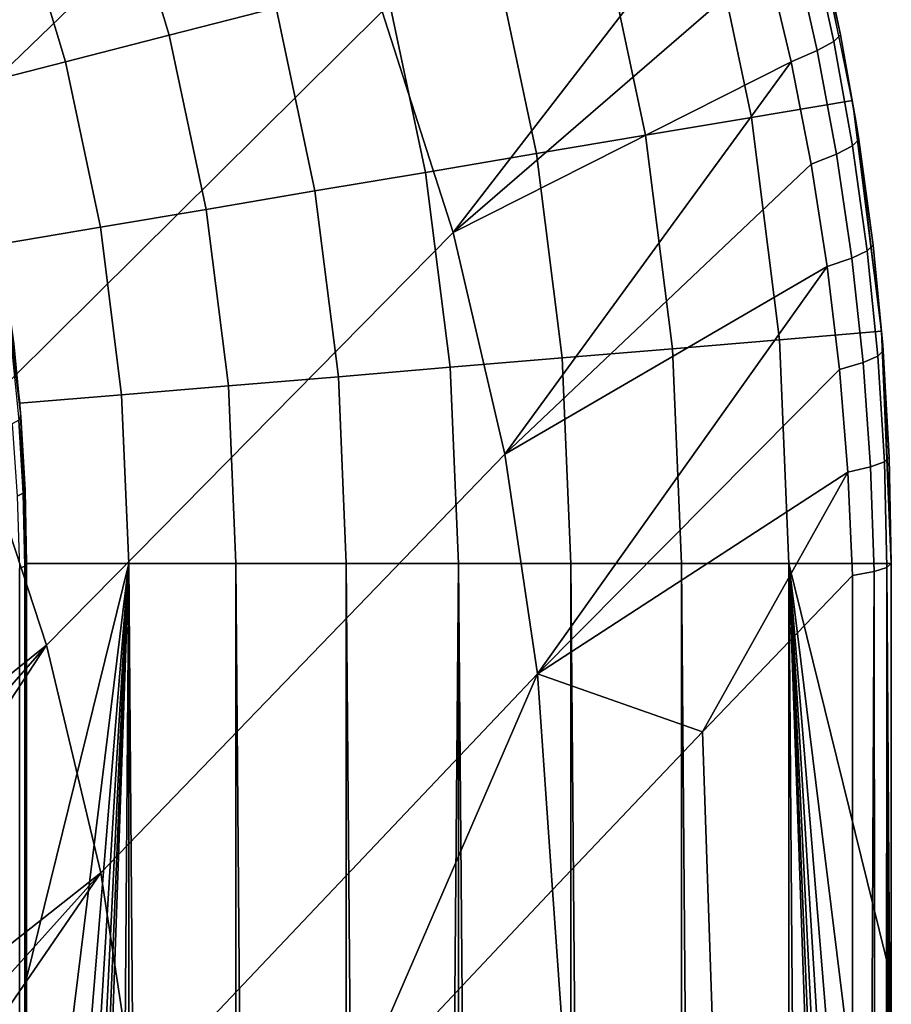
# Model space of a CAD drawing. Header units: millimetres. Extents: x 2387 to 13955, y -4964 to 364.
# Tile 252 of 256: x 13909 to 13955, y -2767 to -2715. Entities that reach past the tile are written whole.
import ezdxf

# ---------------------------------------------------------------- set-up
doc = ezdxf.new("R2010")
doc.units = ezdxf.units.MM
doc.header["$MEASUREMENT"] = 0
doc.layers.add('sistema 2', color=7, linetype='Continuous', true_color=0x000000)

msp = doc.modelspace()

# ---------------------------------------------------------------- linework, layer by layer
at = {"layer": 'sistema 2'}
for points in [[(13901.7, -2724.474, 521.71), (13895.649, -2713.155, 520.693), (13917.601, -2692.551, 644.863), (13923.324, -2703.602, 645.867)], [(13906.681, -2736.115, 522.955), (13901.7, -2724.474, 521.71), (13923.324, -2703.602, 645.867), (13928.04, -2714.947, 647.094)], [(13922.522, -2714.754, 1221.863), (13919.717, -2705.426, 1221.863), (13914.288, -2707.311, 1220.837), (13916.956, -2716.179, 1220.837)], [(13928.04, -2714.947, 647.094), (13946.659, -2707.116, 741.531), (13931.735, -2726.451, 648.52)], [(13931.735, -2726.451, 648.52), (13946.659, -2707.116, 741.531), (13948.081, -2712.302, 742.109)], [(13916.956, -2716.179, 1220.837), (13914.288, -2707.311, 1220.837), (13909.024, -2709.138, 1219.161), (13911.558, -2717.561, 1219.161)], [(13952.514, -2719.566, 1216.864), (13950.005, -2707.719, 1216.864), (13944.841, -2709.041, 1219.166), (13947.258, -2720.452, 1219.166)], [(13911.558, -2717.561, 1219.161), (13909.024, -2709.138, 1219.161), (13904.005, -2710.881, 1216.864), (13906.41, -2718.879, 1216.864)], [(13947.258, -2720.452, 1219.166), (13944.841, -2709.041, 1219.166), (13939.424, -2710.427, 1220.842), (13941.744, -2721.382, 1220.842)], [(13952.708, -2720.741, 1216.864), (13951.896, -2716.149, 770.932), (13950.344, -2709.075, 1216.864)], [(13950.744, -2710.749, 771.015), (13950.344, -2709.075, 1216.864), (13951.896, -2716.149, 770.932)], [(13941.744, -2721.382, 1220.842), (13939.424, -2710.427, 1220.842), (13933.841, -2711.857, 1221.866), (13936.062, -2722.341, 1221.866)], [(13951.536, -2716.506, 761.487), (13950.364, -2711.127, 761.333), (13950.744, -2710.749, 771.015), (13951.896, -2716.149, 770.932)], [(13951.536, -2716.506, 761.487), (13950.673, -2716.978, 752.071), (13949.472, -2711.646, 751.681), (13950.364, -2711.127, 761.333)], [(13936.062, -2722.341, 1221.866), (13933.841, -2711.857, 1221.866), (13928.179, -2713.306, 1222.213), (13930.298, -2723.313, 1222.213)], [(13949.316, -2717.562, 742.731), (13948.081, -2712.302, 742.109), (13949.472, -2711.646, 751.681), (13950.673, -2716.978, 752.071)], [(13949.316, -2717.562, 742.731), (13931.735, -2726.451, 648.52), (13948.081, -2712.302, 742.109)], [(13930.298, -2723.313, 1222.213), (13928.179, -2713.306, 1222.213), (13922.522, -2714.754, 1221.863), (13924.541, -2724.283, 1221.863)], [(13910.577, -2747.929, 524.404), (13906.681, -2736.115, 522.955), (13928.04, -2714.947, 647.094), (13931.735, -2726.451, 648.52)], [(13924.541, -2724.283, 1221.863), (13922.522, -2714.754, 1221.863), (13916.956, -2716.179, 1220.837), (13918.875, -2725.239, 1220.837)], [(13918.875, -2725.239, 1220.837), (13916.956, -2716.179, 1220.837), (13911.558, -2717.561, 1219.161), (13913.38, -2726.166, 1219.161)], [(13952.507, -2721.941, 761.654), (13951.676, -2722.37, 752.488), (13950.673, -2716.978, 752.071), (13951.536, -2716.506, 761.487)], [(13952.507, -2721.941, 761.654), (13951.536, -2716.506, 761.487), (13951.896, -2716.149, 770.932), (13952.843, -2721.599, 770.848)], [(13952.708, -2720.741, 1216.864), (13952.843, -2721.599, 770.848), (13951.896, -2716.149, 770.932)], [(13950.359, -2722.888, 743.394), (13949.316, -2717.562, 742.731), (13950.673, -2716.978, 752.071), (13951.676, -2722.37, 752.488)], [(13913.38, -2726.166, 1219.161), (13911.558, -2717.561, 1219.161), (13906.41, -2718.879, 1216.864), (13908.141, -2727.05, 1216.864)], [(13934.42, -2737.983, 650.122), (13931.735, -2726.451, 648.52), (13949.316, -2717.562, 742.731)], [(13950.359, -2722.888, 743.394), (13934.42, -2737.983, 650.122), (13949.316, -2717.562, 742.731)], [(13954.028, -2731.58, 1216.864), (13952.514, -2719.566, 1216.864), (13947.258, -2720.452, 1219.166), (13948.717, -2732.025, 1219.166)], [(13948.717, -2732.025, 1219.166), (13947.258, -2720.452, 1219.166), (13941.744, -2721.382, 1220.842), (13943.145, -2732.491, 1220.842)], [(13952.708, -2720.741, 1216.864), (13954.087, -2732.312, 1216.864), (13953.582, -2727.097, 770.763)], [(13952.843, -2721.599, 770.848), (13952.708, -2720.741, 1216.864), (13953.582, -2727.097, 770.763)], [(13943.145, -2732.491, 1220.842), (13941.744, -2721.382, 1220.842), (13936.062, -2722.341, 1221.866), (13937.401, -2732.972, 1221.866)], [(13953.27, -2727.405, 761.832), (13952.507, -2721.941, 761.654), (13952.843, -2721.599, 770.848), (13953.582, -2727.097, 770.763)], [(13953.27, -2727.405, 761.832), (13952.473, -2727.777, 752.928), (13951.676, -2722.37, 752.488), (13952.507, -2721.941, 761.654)], [(13937.401, -2732.972, 1221.866), (13936.062, -2722.341, 1221.866), (13930.298, -2723.313, 1222.213), (13931.577, -2733.46, 1222.213)], [(13951.198, -2728.213, 744.092), (13950.359, -2722.888, 743.394), (13951.676, -2722.37, 752.488), (13952.473, -2727.777, 752.928)], [(13951.198, -2728.213, 744.092), (13934.42, -2737.983, 650.122), (13950.359, -2722.888, 743.394)], [(13931.577, -2733.46, 1222.213), (13930.298, -2723.313, 1222.213), (13924.541, -2724.283, 1221.863), (13925.76, -2733.948, 1221.863)], [(13925.76, -2733.948, 1221.863), (13924.541, -2724.283, 1221.863), (13918.875, -2725.239, 1220.837), (13920.033, -2734.427, 1220.837)], [(13920.033, -2734.427, 1220.837), (13918.875, -2725.239, 1220.837), (13913.38, -2726.166, 1219.161), (13914.48, -2734.892, 1219.161)], [(13914.48, -2734.892, 1219.161), (13913.38, -2726.166, 1219.161), (13908.141, -2727.05, 1216.864), (13909.186, -2735.335, 1216.864)], [(13913.4, -2759.775, 526.029), (13910.577, -2747.929, 524.404), (13931.735, -2726.451, 648.52), (13934.42, -2737.983, 650.122)], [(13953.825, -2732.885, 762.022), (13953.27, -2727.405, 761.832), (13953.582, -2727.097, 770.763), (13954.109, -2732.606, 770.677)], [(13954.109, -2732.606, 770.677), (13953.582, -2727.097, 770.763), (13954.087, -2732.312, 1216.864)], [(13951.838, -2733.567, 744.826), (13951.198, -2728.213, 744.092), (13952.473, -2727.777, 752.928), (13953.066, -2733.205, 753.393)], [(13953.825, -2732.885, 762.022), (13953.066, -2733.205, 753.393), (13952.473, -2727.777, 752.928), (13953.27, -2727.405, 761.832)], [(13908.267, -2727.855, 1216.864), (13908.877, -2732.243, 771.582), (13909.222, -2735.837, 1216.864)], [(13936.125, -2749.421, 651.873), (13934.42, -2737.983, 650.122), (13951.198, -2728.213, 744.092)], [(13951.838, -2733.567, 744.826), (13936.125, -2749.421, 651.873), (13951.198, -2728.213, 744.092)], [(13954.028, -2731.58, 1216.864), (13948.717, -2732.025, 1219.166), (13949.203, -2743.679, 1219.166), (13954.534, -2743.679, 1216.864)], [(13909.241, -2736.043, 771.513), (13908.877, -2732.243, 771.582), (13908.746, -2732.436, 766.866), (13909.122, -2736.214, 766.926)], [(13909.222, -2735.837, 1216.864), (13908.877, -2732.243, 771.582), (13909.241, -2736.043, 771.513)], [(13948.717, -2732.025, 1219.166), (13943.145, -2732.491, 1220.842), (13943.611, -2743.679, 1220.842), (13949.203, -2743.679, 1219.166)], [(13954.087, -2732.312, 1216.864), (13954.534, -2743.679, 1216.864), (13954.534, -2743.679, 1188.967)], [(13954.087, -2732.312, 1216.864), (13954.534, -2743.679, 1188.967), (13954.534, -2743.679, 1161.069)], [(13954.087, -2732.312, 1216.864), (13954.534, -2743.679, 1161.069), (13954.534, -2743.679, 1133.171)], [(13954.087, -2732.312, 1216.864), (13954.534, -2743.679, 1133.171), (13954.534, -2743.679, 1105.274)], [(13954.087, -2732.312, 1216.864), (13954.534, -2743.679, 1077.376), (13954.534, -2743.679, 1049.479)], [(13954.087, -2732.312, 1216.864), (13954.534, -2743.679, 1105.274), (13954.534, -2743.679, 1077.376)], [(13954.428, -2738.135, 770.591), (13954.087, -2732.312, 1216.864), (13954.534, -2743.679, 1021.581)], [(13954.087, -2732.312, 1216.864), (13954.534, -2743.679, 1049.479), (13954.534, -2743.679, 1021.581)], [(13954.087, -2732.312, 1216.864), (13954.428, -2738.135, 770.591), (13954.109, -2732.606, 770.677)], [(13943.145, -2732.491, 1220.842), (13937.401, -2732.972, 1221.866), (13937.849, -2743.679, 1221.866), (13943.611, -2743.679, 1220.842)], [(13954.175, -2738.377, 762.222), (13953.457, -2738.639, 753.879), (13953.066, -2733.205, 753.393), (13953.825, -2732.885, 762.022)], [(13954.175, -2738.377, 762.222), (13953.825, -2732.885, 762.022), (13954.109, -2732.606, 770.677), (13954.428, -2738.135, 770.591)], [(13932.004, -2743.679, 1222.213), (13937.849, -2743.679, 1221.866), (13937.401, -2732.972, 1221.866), (13931.577, -2733.46, 1222.213)], [(13952.277, -2738.923, 745.594), (13951.838, -2733.567, 744.826), (13953.066, -2733.205, 753.393), (13953.457, -2738.639, 753.879)], [(13925.76, -2733.948, 1221.863), (13920.033, -2734.427, 1220.837), (13920.419, -2743.679, 1220.837), (13926.166, -2743.679, 1221.863)], [(13931.577, -2733.46, 1222.213), (13925.76, -2733.948, 1221.863), (13926.166, -2743.679, 1221.863), (13932.004, -2743.679, 1222.213)], [(13936.125, -2749.421, 651.873), (13951.838, -2733.567, 744.826), (13952.277, -2738.923, 745.594)], [(13920.033, -2734.427, 1220.837), (13914.48, -2734.892, 1219.161), (13914.848, -2743.679, 1219.161), (13920.419, -2743.679, 1220.837)], [(13914.48, -2734.892, 1219.161), (13909.186, -2735.335, 1216.864), (13909.534, -2743.679, 1216.864), (13914.848, -2743.679, 1219.161)], [(13909.534, -2743.679, 1161.178), (13909.534, -2743.679, 1189.021), (13909.222, -2735.837, 1216.864)], [(13909.222, -2735.837, 1216.864), (13909.534, -2743.679, 1189.021), (13909.534, -2743.679, 1216.864)], [(13909.534, -2743.679, 1021.961), (13909.534, -2743.679, 1049.804), (13909.222, -2735.837, 1216.864)], [(13909.222, -2735.837, 1216.864), (13909.534, -2743.679, 1133.334), (13909.534, -2743.679, 1161.178)], [(13909.222, -2735.837, 1216.864), (13909.534, -2743.679, 1077.648), (13909.534, -2743.679, 1105.491)], [(13909.222, -2735.837, 1216.864), (13909.534, -2743.679, 1049.804), (13909.534, -2743.679, 1077.648)], [(13909.534, -2743.679, 1105.491), (13909.534, -2743.679, 1133.334), (13909.222, -2735.837, 1216.864)], [(13909.534, -2743.679, 1021.961), (13909.222, -2735.837, 1216.864), (13909.46, -2739.856, 771.443)], [(13909.222, -2735.837, 1216.864), (13909.241, -2736.043, 771.513), (13909.46, -2739.856, 771.443)], [(13910.577, -2747.929, 524.404), (13888.407, -2765.743, 401.114), (13906.681, -2736.115, 522.955)], [(13909.045, -2740.159, 762.546), (13909.355, -2740.003, 766.991), (13909.122, -2736.214, 766.926), (13908.776, -2736.402, 762.346)], [(13909.46, -2739.856, 771.443), (13909.241, -2736.043, 771.513), (13909.122, -2736.214, 766.926), (13909.355, -2740.003, 766.991)], [(13915.185, -2771.52, 527.803), (13913.4, -2759.775, 526.029), (13934.42, -2737.983, 650.122), (13936.125, -2749.421, 651.873)], [(13953.636, -2744.091, 754.389), (13953.457, -2738.639, 753.879), (13954.175, -2738.377, 762.222), (13954.309, -2743.885, 762.433)], [(13954.309, -2743.885, 762.433), (13954.175, -2738.377, 762.222), (13954.428, -2738.135, 770.591), (13954.534, -2743.679, 770.503)], [(13954.534, -2743.679, 965.786), (13954.428, -2738.135, 770.591), (13954.534, -2743.679, 993.683)], [(13954.534, -2743.679, 937.888), (13954.428, -2738.135, 770.591), (13954.534, -2743.679, 965.786)], [(13954.534, -2743.679, 993.683), (13954.428, -2738.135, 770.591), (13954.534, -2743.679, 1021.581)], [(13954.428, -2738.135, 770.591), (13954.534, -2743.679, 937.888), (13954.534, -2743.679, 909.991)], [(13954.428, -2738.135, 770.591), (13954.534, -2743.679, 882.093), (13954.534, -2743.679, 854.195)], [(13954.428, -2738.135, 770.591), (13954.534, -2743.679, 826.298), (13954.534, -2743.679, 798.4)], [(13954.428, -2738.135, 770.591), (13954.534, -2743.679, 854.195), (13954.534, -2743.679, 826.298)], [(13954.534, -2743.679, 770.503), (13954.428, -2738.135, 770.591), (13954.534, -2743.679, 798.4)], [(13954.534, -2743.679, 882.093), (13954.428, -2738.135, 770.591), (13954.534, -2743.679, 909.991)], [(13952.277, -2738.923, 745.594), (13944.705, -2752.441, 700.065), (13936.125, -2749.421, 651.873)], [(13952.516, -2744.296, 746.398), (13944.705, -2752.441, 700.065), (13952.277, -2738.923, 745.594)], [(13952.516, -2744.296, 746.398), (13952.277, -2738.923, 745.594), (13953.457, -2738.639, 753.879), (13953.636, -2744.091, 754.389)], [(13909.355, -2740.003, 766.991), (13909.045, -2740.159, 762.546), (13909.162, -2743.929, 762.76), (13909.441, -2743.804, 767.062)], [(13909.534, -2743.679, 771.371), (13909.46, -2739.856, 771.443), (13909.355, -2740.003, 766.991)], [(13909.441, -2743.804, 767.062), (13909.534, -2743.679, 771.371), (13909.355, -2740.003, 766.991)], [(13909.534, -2743.679, 1021.961), (13909.46, -2739.856, 771.443), (13909.534, -2743.679, 994.118)], [(13909.534, -2743.679, 966.274), (13909.46, -2739.856, 771.443), (13909.534, -2743.679, 938.431)], [(13909.46, -2739.856, 771.443), (13909.534, -2743.679, 966.274), (13909.534, -2743.679, 994.118)], [(13909.534, -2743.679, 910.588), (13909.46, -2739.856, 771.443), (13909.534, -2743.679, 882.744)], [(13909.534, -2743.679, 854.901), (13909.46, -2739.856, 771.443), (13909.534, -2743.679, 827.058)], [(13909.534, -2743.679, 827.058), (13909.46, -2739.856, 771.443), (13909.534, -2743.679, 799.215)], [(13909.46, -2739.856, 771.443), (13909.534, -2743.679, 854.901), (13909.534, -2743.679, 882.744)], [(13909.46, -2739.856, 771.443), (13909.534, -2743.679, 910.588), (13909.534, -2743.679, 938.431)], [(13909.534, -2743.679, 799.215), (13909.46, -2739.856, 771.443), (13909.534, -2743.679, 771.371)], [(13909.441, -2743.804, 767.062), (13909.534, -2772.154, 771.371), (13909.534, -2743.679, 771.371)], [(13909.534, -2743.679, 799.215), (13909.534, -2743.679, 771.371), (13909.534, -2772.154, 771.371)], [(13909.534, -2743.679, 827.058), (13909.534, -2743.679, 799.215), (13909.534, -2791.238, 815.921)], [(13909.534, -2772.154, 771.371), (13909.534, -2791.238, 815.921), (13909.534, -2743.679, 799.215)], [(13909.534, -2791.238, 815.921), (13909.534, -2791.238, 860.47), (13909.534, -2743.679, 854.901), (13909.534, -2743.679, 827.058)], [(13909.534, -2743.679, 882.744), (13909.534, -2791.238, 860.47), (13909.534, -2791.238, 905.019)], [(13909.534, -2791.238, 860.47), (13909.534, -2743.679, 882.744), (13909.534, -2743.679, 854.901)], [(13909.534, -2791.238, 905.019), (13909.534, -2743.679, 910.588), (13909.534, -2743.679, 882.744)], [(13909.534, -2743.679, 910.588), (13909.534, -2791.238, 905.019), (13909.534, -2743.679, 938.431)], [(13909.534, -2791.238, 994.118), (13909.534, -2743.679, 938.431), (13909.534, -2791.238, 905.019)], [(13909.534, -2791.238, 994.118), (13909.534, -2743.679, 1021.961), (13909.534, -2743.679, 994.118)], [(13909.534, -2743.679, 966.274), (13909.534, -2791.238, 994.118), (13909.534, -2743.679, 994.118)], [(13909.534, -2791.238, 994.118), (13909.534, -2743.679, 966.274), (13909.534, -2743.679, 938.431)], [(13909.534, -2791.238, 994.118), (13909.534, -2791.238, 1038.667), (13909.534, -2743.679, 1021.961)], [(13909.534, -2743.679, 1049.804), (13909.534, -2743.679, 1021.961), (13909.534, -2791.238, 1038.667)], [(13909.534, -2743.679, 1105.491), (13909.534, -2743.679, 1077.648), (13909.534, -2791.238, 1083.216)], [(13909.534, -2743.679, 1049.804), (13909.534, -2791.238, 1083.216), (13909.534, -2743.679, 1077.648)], [(13909.534, -2743.679, 1049.804), (13909.534, -2791.238, 1038.667), (13909.534, -2791.238, 1083.216)], [(13909.534, -2743.679, 1105.491), (13909.534, -2791.238, 1083.216), (13909.534, -2791.238, 1127.766)], [(13909.534, -2743.679, 1161.178), (13909.534, -2743.679, 1133.334), (13909.534, -2791.238, 1127.766)], [(13909.534, -2743.679, 1161.178), (13909.534, -2791.238, 1172.315), (13909.534, -2743.679, 1189.021)], [(13909.534, -2791.238, 1172.315), (13909.534, -2765.279, 1216.864), (13909.534, -2743.679, 1189.021)], [(13909.534, -2743.679, 1161.178), (13909.534, -2791.238, 1127.766), (13909.534, -2791.238, 1172.315)], [(13909.534, -2743.679, 1105.491), (13909.534, -2791.238, 1127.766), (13909.534, -2743.679, 1133.334)], [(13909.534, -2743.679, 1189.021), (13909.534, -2765.279, 1216.864), (13909.534, -2743.679, 1216.864)], [(13914.848, -2743.679, 1219.161), (13909.534, -2743.679, 1216.864), (13909.534, -2765.279, 1216.864)], [(13914.848, -2743.679, 1219.161), (13909.534, -2786.878, 1216.864), (13909.534, -2808.477, 1216.864)], [(13914.848, -2743.679, 1219.161), (13909.534, -2765.279, 1216.864), (13909.534, -2786.878, 1216.864)], [(13914.848, -2743.679, 1219.161), (13909.534, -2808.477, 1216.864), (13909.534, -2830.076, 1216.864)], [(13914.848, -2743.679, 1219.161), (13909.534, -2830.076, 1216.864), (13909.534, -2851.676, 1216.864)], [(13914.848, -2743.679, 1219.161), (13909.534, -2851.676, 1216.864), (13909.534, -2873.275, 1216.864)], [(13912.153, -3089.266, 1218.089), (13914.848, -2743.679, 1219.161), (13909.534, -2894.874, 1216.864)], [(13914.848, -2743.679, 1219.161), (13909.534, -2873.275, 1216.864), (13909.534, -2894.874, 1216.864)], [(13914.848, -2743.679, 1219.161), (13912.153, -3089.266, 1218.089), (13914.848, -3089.266, 1219.161)], [(13920.419, -2743.679, 1220.837), (13914.848, -2743.679, 1219.161), (13917.606, -3089.266, 1220.078), (13920.419, -3089.266, 1220.837)], [(13914.848, -3089.266, 1219.161), (13917.606, -3089.266, 1220.078), (13914.848, -2743.679, 1219.161)], [(13926.166, -2743.679, 1221.863), (13920.419, -2743.679, 1220.837), (13923.275, -3089.266, 1221.433), (13926.166, -3089.266, 1221.863)], [(13920.419, -3089.266, 1220.837), (13923.275, -3089.266, 1221.433), (13920.419, -2743.679, 1220.837)], [(13926.166, -3089.266, 1221.863), (13929.078, -3089.266, 1222.124), (13926.166, -2743.679, 1221.863)], [(13926.166, -2743.679, 1221.863), (13929.078, -3089.266, 1222.124), (13932.004, -2743.679, 1222.213)], [(13932.004, -3089.266, 1222.213), (13932.004, -2743.679, 1222.213), (13929.078, -3089.266, 1222.124)], [(13937.849, -2743.679, 1221.866), (13932.004, -2743.679, 1222.213), (13934.931, -3089.266, 1222.126), (13937.849, -3089.266, 1221.866)], [(13934.931, -3089.266, 1222.126), (13932.004, -2743.679, 1222.213), (13932.004, -3089.266, 1222.213)], [(13943.611, -2743.679, 1220.842), (13937.849, -2743.679, 1221.866), (13940.746, -3089.266, 1221.437), (13943.611, -3089.266, 1220.842)], [(13937.849, -3089.266, 1221.866), (13940.746, -3089.266, 1221.437), (13937.849, -2743.679, 1221.866)], [(13949.203, -2743.679, 1219.166), (13943.611, -2743.679, 1220.842), (13946.435, -3089.266, 1220.083), (13949.203, -3089.266, 1219.166)], [(13943.611, -3089.266, 1220.842), (13946.435, -3089.266, 1220.083), (13943.611, -2743.679, 1220.842)], [(13949.203, -2743.679, 1219.166), (13954.534, -2765.279, 1216.864), (13954.534, -2743.679, 1216.864)], [(13949.203, -2743.679, 1219.166), (13954.534, -2786.878, 1216.864), (13954.534, -2765.279, 1216.864)], [(13949.203, -2743.679, 1219.166), (13954.534, -2830.076, 1216.864), (13954.534, -2808.477, 1216.864)], [(13949.203, -2743.679, 1219.166), (13954.534, -2873.275, 1216.864), (13954.534, -2851.676, 1216.864)], [(13954.534, -2851.676, 1216.864), (13954.534, -2830.076, 1216.864), (13949.203, -2743.679, 1219.166)], [(13954.534, -2808.477, 1216.864), (13954.534, -2786.878, 1216.864), (13949.203, -2743.679, 1219.166)], [(13954.534, -2894.874, 1216.864), (13949.203, -2743.679, 1219.166), (13951.907, -3089.266, 1218.091)], [(13954.534, -2873.275, 1216.864), (13949.203, -2743.679, 1219.166), (13954.534, -2894.874, 1216.864)], [(13949.203, -3089.266, 1219.166), (13951.907, -3089.266, 1218.091), (13949.203, -2743.679, 1219.166)], [(13954.534, -2777.65, 770.503), (13954.309, -2743.885, 762.433), (13954.534, -2743.679, 770.503)], [(13954.534, -2791.238, 859.775), (13954.534, -2791.238, 815.139), (13954.534, -2743.679, 826.298), (13954.534, -2743.679, 854.195)], [(13954.534, -2743.679, 798.4), (13954.534, -2777.65, 770.503), (13954.534, -2743.679, 770.503)], [(13954.534, -2743.679, 798.4), (13954.534, -2743.679, 826.298), (13954.534, -2791.238, 815.139)], [(13954.534, -2743.679, 882.093), (13954.534, -2743.679, 909.991), (13954.534, -2791.238, 904.411)], [(13954.534, -2791.238, 859.775), (13954.534, -2743.679, 882.093), (13954.534, -2791.238, 904.411)], [(13954.534, -2791.238, 859.775), (13954.534, -2743.679, 854.195), (13954.534, -2743.679, 882.093)], [(13954.534, -2743.679, 798.4), (13954.534, -2791.238, 815.139), (13954.534, -2777.65, 770.503)], [(13954.534, -2743.679, 909.991), (13954.534, -2743.679, 937.888), (13954.534, -2791.238, 904.411)], [(13954.534, -2791.238, 993.683), (13954.534, -2791.238, 904.411), (13954.534, -2743.679, 937.888)], [(13954.534, -2743.679, 965.786), (13954.534, -2791.238, 993.683), (13954.534, -2743.679, 937.888)], [(13954.534, -2743.679, 1021.581), (13954.534, -2791.238, 1038.32), (13954.534, -2791.238, 993.683)], [(13954.534, -2791.238, 993.683), (13954.534, -2743.679, 993.683), (13954.534, -2743.679, 1021.581)], [(13954.534, -2743.679, 1049.479), (13954.534, -2791.238, 1038.32), (13954.534, -2743.679, 1021.581)], [(13954.534, -2791.238, 1082.956), (13954.534, -2743.679, 1049.479), (13954.534, -2743.679, 1077.376)], [(13954.534, -2791.238, 1082.956), (13954.534, -2791.238, 1038.32), (13954.534, -2743.679, 1049.479)], [(13954.534, -2791.238, 993.683), (13954.534, -2743.679, 965.786), (13954.534, -2743.679, 993.683)], [(13954.534, -2743.679, 1077.376), (13954.534, -2743.679, 1105.274), (13954.534, -2791.238, 1082.956)], [(13954.534, -2743.679, 1188.967), (13954.534, -2791.238, 1172.228), (13954.534, -2743.679, 1161.069)], [(13954.534, -2743.679, 1161.069), (13954.534, -2791.238, 1172.228), (13954.534, -2791.238, 1127.592)], [(13954.534, -2743.679, 1133.171), (13954.534, -2743.679, 1161.069), (13954.534, -2791.238, 1127.592)], [(13954.534, -2743.679, 1133.171), (13954.534, -2791.238, 1127.592), (13954.534, -2743.679, 1105.274)], [(13954.534, -2765.279, 1216.864), (13954.534, -2743.679, 1188.967), (13954.534, -2743.679, 1216.864)], [(13954.534, -2765.279, 1216.864), (13954.534, -2791.238, 1172.228), (13954.534, -2743.679, 1188.967)], [(13954.534, -2791.238, 1127.592), (13954.534, -2791.238, 1082.956), (13954.534, -2743.679, 1105.274)], [(13909.325, -3219.266, 764.916), (13909.162, -2743.929, 762.76), (13908.698, -3219.266, 758.474)], [(13909.441, -2743.804, 767.062), (13909.162, -2743.929, 762.76), (13909.325, -3219.266, 764.916)], [(13909.325, -3219.266, 764.916), (13909.534, -3028.421, 771.371), (13909.441, -2743.804, 767.062)], [(13909.441, -2743.804, 767.062), (13909.534, -2999.947, 771.371), (13909.534, -2971.473, 771.371)], [(13909.441, -2743.804, 767.062), (13909.534, -3028.421, 771.371), (13909.534, -2999.947, 771.371)], [(13909.441, -2743.804, 767.062), (13909.534, -2942.999, 771.371), (13909.534, -2914.525, 771.371)], [(13909.441, -2743.804, 767.062), (13909.534, -2886.051, 771.371), (13909.534, -2857.576, 771.371)], [(13909.441, -2743.804, 767.062), (13909.534, -2914.525, 771.371), (13909.534, -2886.051, 771.371)], [(13909.441, -2743.804, 767.062), (13909.534, -2829.102, 771.371), (13909.534, -2800.628, 771.371)], [(13909.441, -2743.804, 767.062), (13909.534, -2800.628, 771.371), (13909.534, -2772.154, 771.371)], [(13909.441, -2743.804, 767.062), (13909.534, -2857.576, 771.371), (13909.534, -2829.102, 771.371)], [(13909.441, -2743.804, 767.062), (13909.534, -2971.473, 771.371), (13909.534, -2942.999, 771.371)], [(13953.636, -2744.091, 754.389), (13952.516, -2981.781, 746.398), (13952.516, -2744.296, 746.398)], [(13953.636, -2744.091, 754.389), (13954.028, -3219.266, 758.408), (13952.516, -2981.781, 746.398)], [(13954.028, -3219.266, 758.408), (13953.636, -2744.091, 754.389), (13954.309, -2743.885, 762.433)], [(13954.534, -3015.443, 770.503), (13954.028, -3219.266, 758.408), (13954.309, -2743.885, 762.433)], [(13954.309, -2743.885, 762.433), (13954.534, -2777.65, 770.503), (13954.534, -2811.62, 770.503)], [(13954.534, -2845.591, 770.503), (13954.534, -2879.561, 770.503), (13954.309, -2743.885, 762.433)], [(13954.309, -2743.885, 762.433), (13954.534, -2811.62, 770.503), (13954.534, -2845.591, 770.503)], [(13954.309, -2743.885, 762.433), (13954.534, -2879.561, 770.503), (13954.534, -2913.532, 770.503)], [(13954.309, -2743.885, 762.433), (13954.534, -2947.502, 770.503), (13954.534, -2981.473, 770.503)], [(13954.309, -2743.885, 762.433), (13954.534, -2981.473, 770.503), (13954.534, -3015.443, 770.503)], [(13954.309, -2743.885, 762.433), (13954.534, -2913.532, 770.503), (13954.534, -2947.502, 770.503)], [(13952.516, -2744.296, 746.398), (13952.516, -2981.781, 746.398), (13944.705, -2752.441, 700.065)], [(13910.577, -2747.929, 524.404), (13890.053, -2771.37, 401.646), (13888.407, -2765.743, 401.114)], [(13890.053, -2771.37, 401.646), (13910.577, -2747.929, 524.404), (13891.475, -2777.066, 402.224)], [(13891.475, -2777.066, 402.224), (13910.577, -2747.929, 524.404), (13913.4, -2759.775, 526.029)], [(13915.185, -2771.52, 527.803), (13936.125, -2749.421, 651.873), (13926.438, -2771.779, 591.707), (13915.983, -2783.044, 529.695)], [(13936.125, -2749.421, 651.873), (13936.896, -2760.656, 653.745), (13926.438, -2771.779, 591.707)], [(13936.125, -2749.421, 651.873), (13944.705, -2752.441, 700.065), (13936.896, -2760.656, 653.745)], [(13936.896, -2760.656, 653.745), (13944.705, -2752.441, 700.065), (13952.516, -2981.781, 746.398)], [(13891.475, -2777.066, 402.224), (13913.4, -2759.775, 526.029), (13892.668, -2782.821, 402.849)], [(13913.4, -2759.775, 526.029), (13893.62, -2788.569, 403.513), (13892.668, -2782.821, 402.849)], [(13915.185, -2771.52, 527.803), (13893.62, -2788.569, 403.513), (13913.4, -2759.775, 526.029)], [(13926.438, -2771.779, 591.707), (13936.896, -2760.656, 653.745), (13952.516, -2981.781, 746.398)], [(13909.534, -2791.238, 1172.315), (13909.534, -2786.878, 1216.864), (13909.534, -2765.279, 1216.864)], [(13954.534, -2765.279, 1216.864), (13954.534, -2786.878, 1216.864), (13954.534, -2791.238, 1172.228)]]:
    msp.add_3dface(points, dxfattribs=at)

doc.saveas('drawing.dxf')
